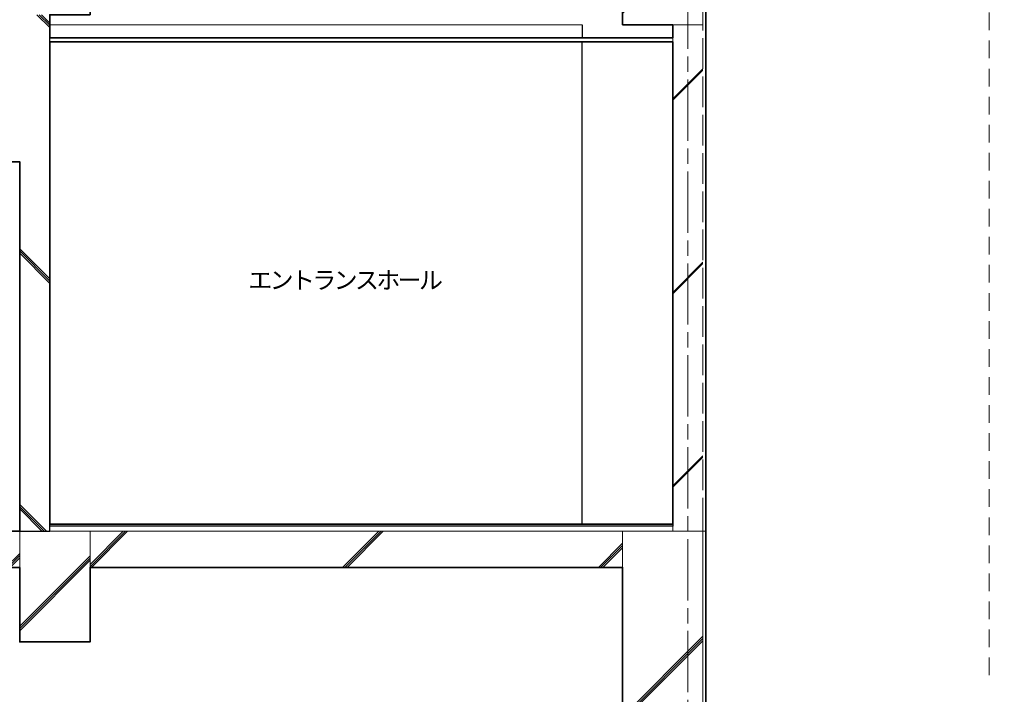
# Model space of a CAD drawing. Header units: millimetres. Extents: x -38341 to 3709, y -10682 to 48718.
# Tile 34 of 118: x -5846 to -946, y -811 to 2545. Entities that reach past the tile are written whole.
import ezdxf

# ---------------------------------------------------------------- set-up
doc = ezdxf.new("R2010")
doc.units = ezdxf.units.MM
doc.header["$LTSCALE"] = 50
for name, pattern in [('HHP破線50-05', [2.789987, 1.759991, -1.029995]), ('ISO-02 破線', [3.81, 3.048, -0.762]), ('ISO-07 点線', [0.889, 0.127, -0.762]), ('ISO-08 一点鎖線', [9.144, 6.096, -0.762, 1.524, -0.762])]:
    doc.linetypes.add(name, pattern=pattern)
doc.layers.add('00ライン-グリッド-線', color=13, linetype='ISO-08 一点鎖線', lineweight=5, true_color=0xff5454)
for name, color, linetype, lineweight in [('02モデリング-01スペース-2名前', 7, 'Continuous', 5), ('02モデリング-02基礎-基礎梁', 7, 'Continuous', 18), ('02モデリング-02基礎-基礎梁_ハッチング', 7, 'Continuous', 5), ('02モデリング-03スラブ', 7, 'Continuous', 5), ('02モデリング-03スラブ-仕上げ', 7, 'Continuous', 5), ('02モデリング-03スラブ-仕上げ_ハッチング', 7, 'Continuous', 5), ('02モデリング-03スラブ_ハッチング', 7, 'Continuous', 5), ('02モデリング-04壁-外部', 7, 'Continuous', 5), ('02モデリング-04壁-外部_ハッチング', 7, 'Continuous', 5), ('02モデリング-05天井', 7, 'Continuous', 5), ('02モデリング-05天井_ハッチング', 7, 'Continuous', 5), ('02モデリング-10梁', 7, 'Continuous', 18), ('02モデリング-10梁_ハッチング', 7, 'Continuous', 5), ('02モデリング-11柱', 7, 'Continuous', 25), ('一般', 7, 'Continuous', 5), ('一般_ハッチング', 7, 'Continuous', 5), ('断面スタイル', 7, 'Continuous', 35)]:
    doc.layers.add(name, color=color, linetype=linetype, lineweight=lineweight)
doc.styles.add('PT Sans Narrow', font='PTSans.ttc')
doc.styles.get("Standard").update_dxf_attribs({"font": 'txt', "bigfont": 'BIGFONT.SHX'})

# ---------------------------------------------------------------- blocks, each defined once
blk = doc.blocks.new('Section')
at = {"layer": '02モデリング-02基礎-基礎梁', "color": 7, "linetype": 'Continuous', "lineweight": 18, "transparency": 33554687}
for p, q in [((-5845.7, -550), (-5845.7, 0)), ((-2845.7, -1000), (-2845.7, -180))]:
    blk.add_line(p, q, dxfattribs=at)
at = {"layer": '02モデリング-03スラブ', "color": 7, "linetype": 'Continuous', "lineweight": 5, "transparency": 33554687}
blk.add_line((-4061.6, -180), (-2845.7, -180), dxfattribs=at)
at = {"layer": '02モデリング-04壁-外部', "color": 7, "linetype": 'Continuous', "lineweight": 5, "transparency": 33554687}
for p, q in [((-2430.7, 14.6), (-2430.7, 2520)), ((-2430.7, -1000), (-2430.7, 0))]:
    blk.add_line(p, q, dxfattribs=at)
at = {"layer": '02モデリング-10梁', "color": 7, "linetype": 'Continuous', "lineweight": 18, "transparency": 33554687}
blk.add_line((-5695.7, 2520), (-3045.7, 2520), dxfattribs=at)
at = {"layer": '02モデリング-11柱', "color": 7, "linetype": 'Continuous', "lineweight": 25, "transparency": 33554687}
for p, q in [((-3045.7, 2520), (-3045.7, 2455)), ((-3045.7, 35), (-3045.7, 2435))]:
    blk.add_line(p, q, dxfattribs=at)
blk = doc.blocks.new('Section-1')
at = {"color": 255, "linetype": 'Continuous', "lineweight": 5}
for points in [[(-5495.7, -550), (-5845.7, -550), (-5845.7, 0), (-5495.7, 0)], [(-2845.7, 0), (-2445.7, 0), (-2445.7, -1400), (-2845.7, -1400)]]:
    blk.add_wipeout(points, dxfattribs=at).dxf.layer = '02モデリング-02基礎-基礎梁_ハッチング'
at = {"layer": '02モデリング-02基礎-基礎梁_ハッチング', "linetype": 'Continuous', "lineweight": 5}
h = blk.add_hatch(dxfattribs=at)
h.set_pattern_fill('鉄筋コンクリート [CN] HF-スラブ', style=0, pattern_type=2)
h.set_pattern_definition([(45, (-2636.75, -713.3), (-621.7, 650.7), []), (45, (-2631.6, -719.4), (-621.8, 650.7), []), (45, (-2627.8, -726.5), (-621.8, 650.7), [])])
h.paths.add_polyline_path([(-2845.7, 0), (-2445.7, 0), (-2445.7, -1400), (-2845.7, -1400)])
h = blk.add_hatch(dxfattribs=at)
h.set_pattern_fill('鉄筋コンクリート [CN] HF-スラブ', style=0, pattern_type=2)
h.set_pattern_definition([(45, (-5661.75, -288.3), (-621.7, 650.7), []), (45, (-5656.6, -294.4), (-621.8, 650.7), []), (45, (-5652.8, -301.5), (-621.8, 650.7), [])])
h.paths.add_polyline_path([(-5495.7, -550), (-5845.7, -550), (-5845.7, 0), (-5495.7, 0)])
at = {"color": 255, "linetype": 'Continuous', "lineweight": 5, "transparency": 33554687}
for points, layer in [([(-8395.7, 0), (-8395.7, -180), (-5845.7, -180), (-5845.7, 0)], '02モデリング-03スラブ_ハッチング'), ([(-5495.7, -180), (-4061.6, -180), (-2845.7, -180), (-2845.7, 0), (-4061.6, 0), (-5495.7, 0)], '02モデリング-03スラブ_ハッチング'), ([(-2445.7, 0), (-2445.7, -1000), (-2430.7, -1000), (-2430.7, 0)], '02モデリング-04壁-外部_ハッチング')]:
    blk.add_wipeout(points, dxfattribs=at).dxf.layer = layer
at = {"layer": '02モデリング-03スラブ_ハッチング', "linetype": 'Continuous', "lineweight": 5, "transparency": 33554687}
h = blk.add_hatch(dxfattribs=at)
h.set_pattern_fill('鉄筋コンクリート [CN] HF-スラブ', style=0, pattern_type=2)
h.set_pattern_definition([(45, (-7111.75, -103.3), (-621.74, 650.7), []), (45, (-7106.6, -109.4), (-621.8, 650.7), []), (45, (-7102.8, -116.5), (-621.8, 650.7), [])])
h.paths.add_polyline_path([(-8395.7, 0), (-8395.7, -180), (-5845.7, -180), (-5845.7, 0)])
h = blk.add_hatch(dxfattribs=at)
h.set_pattern_fill('鉄筋コンクリート [CN] HF-スラブ', style=0, pattern_type=2)
h.set_pattern_definition([(45, (-4161.75, -103.3), (-621.74, 650.7), []), (45, (-4156.6, -109.4), (-621.8, 650.7), []), (45, (-4152.8, -116.5), (-621.8, 650.7), [])])
h.paths.add_polyline_path([(-5495.7, -180), (-4061.6, -180), (-2845.7, -180), (-2845.7, 0), (-4061.6, 0), (-5495.7, 0)])
at = {"color": 255, "linetype": 'Continuous', "lineweight": 5, "transparency": 33554687}
blk.add_wipeout([(-4488.1, 0), (-5485.3, 0), (-5539.8, 0), (-5695.7, 0), (-5695.7, 25), (-5539.8, 25), (-5485.3, 25), (-4488.1, 25), (-2595.7, 25), (-2595.7, 0)], dxfattribs=at).dxf.layer = '02モデリング-03スラブ-仕上げ_ハッチング'
blk.add_wipeout([(-4488.1, 25), (-5485.3, 25), (-5539.8, 25), (-5695.7, 25), (-5695.7, 35), (-5539.8, 35), (-5485.3, 35), (-4488.1, 35), (-2595.7, 35), (-2595.7, 25)], dxfattribs=at).dxf.layer = '02モデリング-03スラブ-仕上げ_ハッチング'
for points in [[(-5845.7, 2570), (-5845.7, 0), (-5695.7, 0), (-5695.7, 2570)], [(-2445.7, 2411.7), (-2445.7, 14.6), (-2445.7, 0), (-2595.7, 0), (-2595.7, 14.6), (-2595.7, 2411.7), (-2595.7, 2520), (-2445.7, 2520)]]:
    blk.add_wipeout(points, dxfattribs=at).dxf.layer = '02モデリング-04壁-外部_ハッチング'
at = {"layer": '02モデリング-04壁-外部_ハッチング', "linetype": 'Continuous', "lineweight": 5, "transparency": 33554687}
h = blk.add_hatch(dxfattribs=at)
h.set_pattern_fill('鉄筋コンクリート [CN] HF-スラブ', angle=90, style=0, pattern_type=2)
h.set_pattern_definition([(135, (-5757.4, 1293.95), (-650.7, -621.74), []), (135, (-5751.3, 1299.1), (-650.7, -621.8), []), (135, (-5744.2, 1302.9), (-650.7, -621.8), [])])
h.paths.add_polyline_path([(-5845.7, 2570), (-5845.7, 0), (-5695.7, 0), (-5695.7, 2570)])
h = blk.add_hatch(dxfattribs=at)
h.set_pattern_fill('鉄筋コンクリート [CN] HF-壁用', angle=90, style=0, pattern_type=2)
h.set_pattern_definition([(45, (-2484.4, 1292.87), (-21689, -20726.47), []), (45, (-2485.34, 1295.36), (-21689, -20726.47), []), (45, (-2486.9, 1296.9), (-21689, -20726.47), [])])
h.paths.add_polyline_path([(-2445.7, 2411.7), (-2445.7, 14.6), (-2445.7, 0), (-2595.7, 0), (-2595.7, 14.6), (-2595.7, 2411.7), (-2595.7, 2520), (-2445.7, 2520)])
at = {"color": 255, "linetype": 'Continuous', "lineweight": 5, "transparency": 33554687}
for points, layer in [([(-2445.7, 3120), (-2430.7, 3120), (-2430.7, 2761.7), (-2430.7, 14.6), (-2430.7, 0), (-2445.7, 0), (-2445.7, 14.6), (-2445.7, 2761.7)], '02モデリング-04壁-外部_ハッチング'), ([(-5539.8, 2435), (-5695.7, 2435), (-5695.7, 2455), (-5539.8, 2455), (-2595.7, 2455), (-2595.7, 2435)], '02モデリング-05天井_ハッチング')]:
    blk.add_wipeout(points, dxfattribs=at).dxf.layer = layer
at = {"color": 255, "linetype": 'Continuous', "lineweight": 5}
blk.add_wipeout([(-2445.7, 3120), (-2445.7, 2520), (-2845.7, 2520), (-2845.7, 3120)], dxfattribs=at).dxf.layer = '02モデリング-10梁_ハッチング'
at = {"layer": '02モデリング-10梁_ハッチング', "linetype": 'Continuous', "lineweight": 5}
h = blk.add_hatch(dxfattribs=at)
h.set_pattern_fill('鉄筋コンクリート [CN] HF-スラブ', style=0, pattern_type=2)
h.set_pattern_definition([(45, (-2636.75, 2806.7), (-621.7, 650.7), []), (45, (-2631.6, 2800.6), (-621.8, 650.7), []), (45, (-2627.8, 2793.5), (-621.8, 650.7), [])])
h.paths.add_polyline_path([(-2445.7, 3120), (-2445.7, 2520), (-2845.7, 2520), (-2845.7, 3120)])
blk = doc.blocks.new('Section-2')
at = {"layer": '02モデリング-02基礎-基礎梁', "color": 7, "linetype": 'Continuous', "lineweight": 18, "transparency": 33554687}
for p, q in [((-2845.7, 0), (-2445.7, 0)), ((-2845.7, -1400), (-2845.7, 0)), ((-2445.7, 0), (-2445.7, -1400)), ((-5845.7, -550), (-5845.7, 0)), ((-5845.7, 0), (-5495.7, 0)), ((-5495.7, 0), (-5495.7, -550)), ((-5495.7, -550), (-5845.7, -550))]:
    blk.add_line(p, q, dxfattribs=at)
at = {"layer": '02モデリング-03スラブ', "color": 7, "linetype": 'Continuous', "lineweight": 5, "transparency": 33554687}
for p, q in [((-5845.7, 0), (-8395.7, 0)), ((-5845.7, -180), (-5845.7, 0)), ((-4061.6, 0), (-5495.7, 0)), ((-5495.7, 0), (-5495.7, -180)), ((-2845.7, 0), (-4061.6, 0)), ((-2845.7, -180), (-2845.7, 0)), ((-8395.7, -180), (-5845.7, -180)), ((-5495.7, -180), (-4061.6, -180)), ((-4061.6, -180), (-2845.7, -180))]:
    blk.add_line(p, q, dxfattribs=at)
at = {"layer": '02モデリング-03スラブ-仕上げ', "color": 7, "linetype": 'Continuous', "lineweight": 25, "transparency": 33554687}
for p, q in [((-5695.7, 25), (-5695.7, 35)), ((-5695.7, 35), (-5539.8, 35)), ((-5539.8, 25), (-5695.7, 25)), ((-5539.8, 35), (-5485.3, 35)), ((-5485.3, 25), (-5539.8, 25)), ((-5485.3, 35), (-4488.1, 35)), ((-4488.1, 25), (-5485.3, 25)), ((-4488.1, 35), (-2595.7, 35)), ((-2595.7, 25), (-4488.1, 25)), ((-2595.7, 35), (-2595.7, 25))]:
    blk.add_line(p, q, dxfattribs=at)
at = {"layer": '02モデリング-03スラブ-仕上げ', "color": 7, "linetype": 'Continuous', "lineweight": 18, "transparency": 33554687}
for p, q in [((-5695.7, 0), (-5695.7, 25)), ((-5695.7, 25), (-5539.8, 25)), ((-5539.8, 0), (-5695.7, 0)), ((-5539.8, 25), (-5485.3, 25)), ((-5485.3, 0), (-5539.8, 0)), ((-5485.3, 25), (-4488.1, 25)), ((-4488.1, 0), (-5485.3, 0)), ((-4488.1, 25), (-2595.7, 25)), ((-2595.7, 0), (-4488.1, 0)), ((-2595.7, 25), (-2595.7, 0))]:
    blk.add_line(p, q, dxfattribs=at)
at = {"layer": '02モデリング-04壁-外部', "color": 7, "linetype": 'ISO-02 破線', "lineweight": 18, "transparency": 33554687}
for p, q in [((-2445.7, 14.6), (-2445.7, 2761.7)), ((-2445.7, 0), (-2445.7, 14.6))]:
    blk.add_line(p, q, dxfattribs=at)
at = {"layer": '02モデリング-04壁-外部', "color": 7, "linetype": 'Continuous', "lineweight": 25, "transparency": 33554687}
for p, q in [((-2430.7, 14.6), (-2430.7, 2761.7)), ((-5695.7, 0), (-5695.7, 2570)), ((-5845.7, 0), (-5695.7, 0)), ((-2430.7, 0), (-2430.7, 14.6)), ((-2430.7, -1000), (-2430.7, 0))]:
    blk.add_line(p, q, dxfattribs=at)
at = {"layer": '02モデリング-04壁-外部', "color": 7, "linetype": 'Continuous', "lineweight": 18, "transparency": 33554687}
for p, q in [((-2595.7, 2411.7), (-2595.7, 2520)), ((-2595.7, 14.6), (-2595.7, 2411.7)), ((-2595.7, 0), (-2595.7, 14.6))]:
    blk.add_line(p, q, dxfattribs=at)
at = {"layer": '02モデリング-04壁-外部', "color": 7, "linetype": 'Continuous', "lineweight": 5, "transparency": 33554687}
for p, q in [((-2595.7, 2520), (-2445.7, 2520)), ((-2595.7, 0), (-2445.7, 0)), ((-2445.7, 0), (-2430.7, 0)), ((-2445.7, 0), (-2430.7, 0))]:
    blk.add_line(p, q, dxfattribs=at)
at = {"layer": '02モデリング-04壁-外部', "color": 7, "linetype": 'ISO-07 点線', "lineweight": 18, "transparency": 33554687}
blk.add_line((-2445.7, -1000), (-2445.7, 0), dxfattribs=at)
at = {"layer": '02モデリング-05天井', "color": 7, "linetype": 'Continuous', "lineweight": 13, "transparency": 33554687}
for p, q in [((-5695.7, 2435), (-5695.7, 2455)), ((-5695.7, 2455), (-5539.8, 2455)), ((-5539.8, 2455), (-2595.7, 2455)), ((-2595.7, 2455), (-2595.7, 2435)), ((-5539.8, 2435), (-5695.7, 2435)), ((-2595.7, 2435), (-5539.8, 2435))]:
    blk.add_line(p, q, dxfattribs=at)
at = {"layer": '02モデリング-10梁', "color": 7, "linetype": 'Continuous', "lineweight": 18, "transparency": 33554687}
for p, q in [((-2845.7, 2520), (-2845.7, 3120)), ((-2445.7, 3120), (-2445.7, 2520)), ((-2445.7, 2520), (-2845.7, 2520))]:
    blk.add_line(p, q, dxfattribs=at)
at = {"layer": '断面スタイル', "transparency": 33554687, "flags": 128}
for points in [[(-2430.7, 6030), (-2430.7, 5290), (-2655.7, 5290), (-2655.7, 5555), (-5635.7, 5555), (-5635.7, 3215), (-5625.7, 3215), (-5625.7, 3155), (-2665.7, 3155), (-2665.7, 3215), (-2655.7, 3215), (-2655.7, 3240), (-2430.7, 3240), (-2430.7, 3104.7), (-1095.7, 3075.3), (-1095.7, 4255), (-945.7, 4255), (-945.7, 2910), (-2430.7, 2910), (-2430.7, -1000)], [(-2845.7, -1400), (-2845.7, -180), (-5495.7, -180), (-5495.7, -550), (-5845.7, -550), (-5845.7, -180), (-8395.7, -180), (-8395.7, -550), (-8595.7, -550), (-8595.7, -1400)]]:
    blk.add_lwpolyline(points, dxfattribs=at)
for points in [[(-2845.7, 2940), (-5495.7, 2940), (-5495.7, 2570), (-5695.7, 2570), (-5695.7, 2455), (-2595.7, 2455), (-2595.7, 2520), (-2845.7, 2520)], [(-2595.7, 2411.7), (-2595.7, 2435), (-5695.7, 2435), (-5695.7, 35), (-4488.1, 35), (-2595.7, 35)], [(-5845.7, 0), (-5845.7, 1838.6), (-7045.7, 1838.6), (-7045.7, 0)]]:
    blk.add_lwpolyline(points, close=True, dxfattribs=at)
blk = doc.blocks.new('グリッド線')
at = {"layer": '00ライン-グリッド-線', "transparency": 33554687}
blk.add_line((0, 0), (0, -14980), dxfattribs=at)
at = {"layer": '00ライン-グリッド-線', "color": 0, "flags": 1}
for tag in ['IFC_UUID', 'instanceID']:
    blk.add_attdef(tag, (14597.2, -22529.4), '', height=0.18, dxfattribs=at)
blk = doc.blocks.new('グループ-19')
at = {"color": 255, "linetype": 'Continuous', "lineweight": 5, "transparency": 33554687}
blk.add_wipeout([(-108.9, -71.9), (873.8, -71.9), (873.8, 71.4), (-108.9, 71.4)], dxfattribs=at).dxf.layer = '一般_ハッチング'
at = {"layer": '一般', "color": 7, "transparency": 33554687, "insert": (-108.9, -71.9), "char_height": 87.459, "attachment_point": 7, "line_spacing_factor": 2.004657, "style": 'PT Sans Narrow'}
blk.add_mtext('{\\T0.89;エントランスホール}', dxfattribs=at)
blk = doc.blocks.new('データタグ-10')
at = {"layer": '02モデリング-01スペース-2名前', "color": 7, "transparency": 33554687}
blk.add_blockref('グループ-19', (0, 0), dxfattribs=at)

msp = doc.modelspace()

# ---------------------------------------------------------------- block references
at = {"layer": '02モデリング-03スラブ', "color": 7, "transparency": 33554687}
msp.add_blockref('Section', (0, 0), dxfattribs=at)

# ---------------------------------------------------------------- next in the draw order: block references
msp.add_blockref('Section-1', (0, 0), dxfattribs=at)

# ---------------------------------------------------------------- next in the draw order: linework, layer by layer
at = {"layer": '一般', "color": 7, "linetype": 'HHP破線50-05', "lineweight": 5, "transparency": 33554687}
msp.add_line((-1020.698, -716.094), (-1020.698, 12860.549), dxfattribs=at)

# ---------------------------------------------------------------- next in the draw order: block references
at = {"layer": '02モデリング-03スラブ', "color": 7, "transparency": 33554687}
msp.add_blockref('Section-2', (0, 0), dxfattribs=at)

# ---------------------------------------------------------------- next in the draw order: block references
at = {"layer": '00ライン-グリッド-線'}
msp.add_blockref('グリッド線', (-2520.698, 13220), dxfattribs=at)
at = {"layer": '02モデリング-01スペース-2名前', "color": 7, "transparency": 33554687}
msp.add_blockref('データタグ-10', (-4599.202, 1273.052), dxfattribs=at)

doc.saveas('drawing.dxf')
